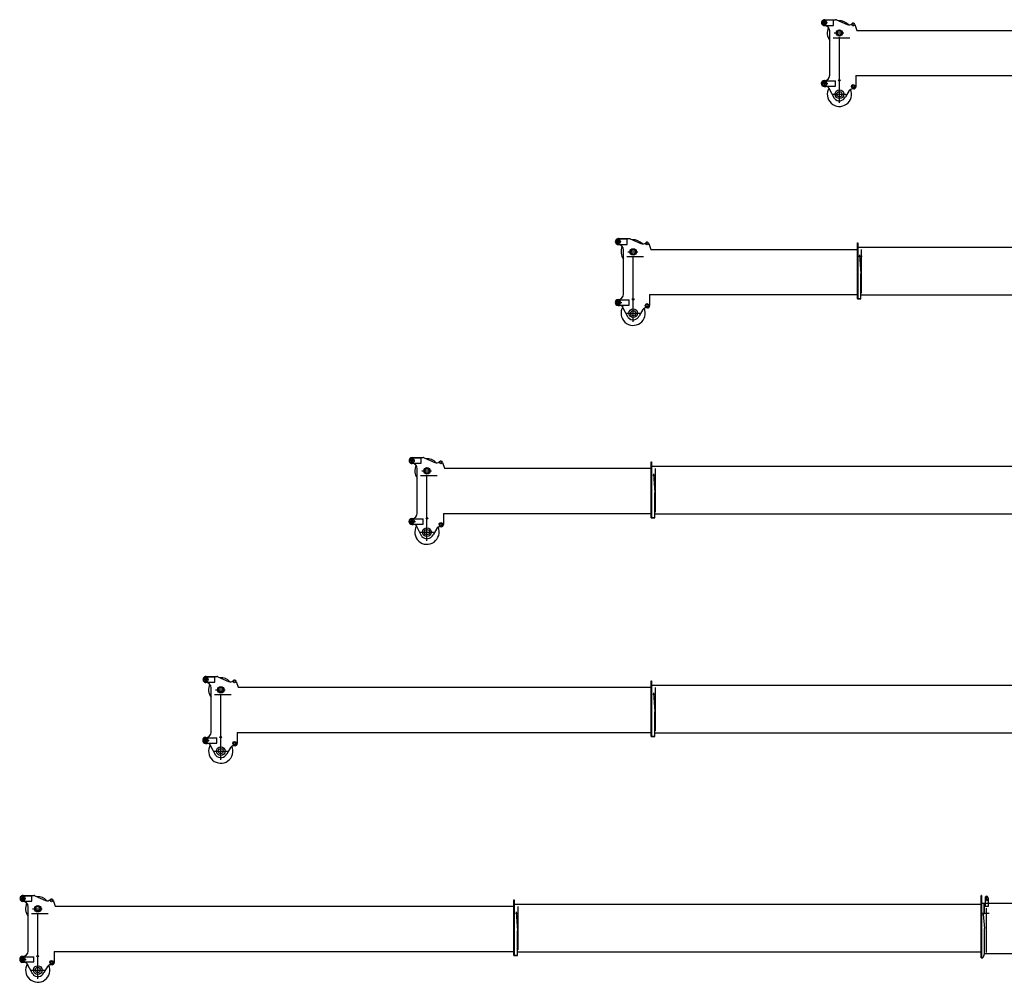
# Model space of a CAD drawing. Extents: x 13545 to 73484, y 3406 to 58416.
# Tile 1 of 10: x 13545 to 36035, y 3406 to 25411. Entities that reach past the tile are written whole.
import ezdxf

# ---------------------------------------------------------------- set-up
doc = ezdxf.new("R2010")
doc.units = 0
doc.header["$LTSCALE"] = 50
doc.header["$MEASUREMENT"] = 0
doc.linetypes.add('CENTER', pattern=[50.5, 30, -9, 2.5, -9])
doc.linetypes.add('HIDDEN', pattern=[12.6, 8.4, -4.2])
doc.layers.get('0').update_dxf_attribs({"linetype": 'CONTINUOUS'})
for name, color, linetype in [('3', 7, 'CONTINUOUS'), ('4', 7, 'CONTINUOUS'), ('5', 7, 'CONTINUOUS')]:
    doc.layers.add(name, color=color, linetype=linetype)

# ---------------------------------------------------------------- blocks, each defined once
blk = doc.blocks.new('*G150150')
at = {"layer": '4', "color": 7, "linetype": 'CONTINUOUS'}
for p, q in [((32680.600678, 19039.15105), (32680.599238, 20276.137732)), ((32680.600866, 20208.138106), (32680.600932, 20312.081884)), ((32680.600932, 20312.081884), (32688.602949, 20312.081523)), ((32687.600829, 20312.081569), (32687.600829, 19039.151037)), ((37594.97182, 20208.133643), (32687.600832, 20208.150289)), ((32730.599389, 20041.380118), (32760.601222, 19606.091915)), ((32786.855057, 20000), (32715.388785, 20000)), ((32760.600644, 19039.150904), (32760.601222, 19606.091915)), ((32760.60073, 19124.15203), (37594.998789, 19124.148898)), ((32680.600829, 19039.15105), (32760.600644, 19039.150904)), ((32742.824705, 19039.15112), (32690.639954, 19039.150439))]:
    blk.add_line(p, q, dxfattribs=at)
at = {"layer": '4', "color": 7, "linetype": 'CENTER'}
blk.add_line((32769, 20160.148227), (32769, 19167.611301), dxfattribs=at)
blk = doc.blocks.new('*G176176')
at = {"layer": '4', "color": 7, "linetype": 'CONTINUOUS'}
for p, q in [((27970.600866, 15208.138106), (27970.600932, 15312.081884)), ((27970.600932, 15312.081884), (27978.602949, 15312.081523)), ((27977.600829, 15312.081569), (27977.600829, 14039.151037)), ((27970.600678, 14039.15105), (27970.599238, 15276.137732)), ((37595.000679, 15208.117665), (27977.600832, 15208.150289)), ((28076.855057, 15000), (28005.388785, 15000)), ((28020.599389, 15041.380118), (28050.601222, 14606.091915)), ((28050.600644, 14039.150904), (28050.601222, 14606.091915)), ((27970.600829, 14039.15105), (28050.600644, 14039.150904)), ((28032.824705, 14039.15112), (27980.639954, 14039.150439)), ((28050.60073, 14124.15203), (37594.998789, 14124.145848))]:
    blk.add_line(p, q, dxfattribs=at)
at = {"layer": '4', "color": 7, "linetype": 'CENTER'}
blk.add_line((28059, 15160.148227), (28059, 14167.611301), dxfattribs=at)
blk = doc.blocks.new('*G202202')
at = {"layer": '4', "color": 7, "linetype": 'CONTINUOUS'}
for p, q in [((27970.600678, 9039.15105), (27970.599238, 10276.137732)), ((27970.600866, 10208.138106), (27970.600932, 10312.081884)), ((27970.600932, 10312.081884), (27978.602949, 10312.081523)), ((27977.600829, 10312.081569), (27977.600829, 9039.151037)), ((37595.000679, 10208.117665), (27977.600832, 10208.150289)), ((28076.855057, 10000), (28005.388785, 10000)), ((28020.599389, 10041.380118), (28050.601222, 9606.091915)), ((28050.600644, 9039.150904), (28050.601222, 9606.091915)), ((27970.600829, 9039.15105), (28050.600644, 9039.150904)), ((28032.824705, 9039.15112), (27980.639954, 9039.150439)), ((28050.60073, 9124.15203), (37594.998789, 9124.145848))]:
    blk.add_line(p, q, dxfattribs=at)
at = {"layer": '4', "color": 7, "linetype": 'CENTER'}
blk.add_line((28059, 10160.148227), (28059, 9167.611301), dxfattribs=at)
blk = doc.blocks.new('*G227227')
at = {"layer": '4', "color": 7, "linetype": 'CONTINUOUS'}
for p, q in [((24835.600678, 4039.15105), (24835.599238, 5276.137732)), ((24835.600866, 5208.138106), (24835.600932, 5312.081884)), ((24835.600932, 5312.081884), (24843.602949, 5312.081523)), ((24842.600829, 5312.081569), (24842.600829, 4039.151037)), ((35504.981256, 5208.114121), (24842.600832, 5208.150289)), ((24941.855057, 5000), (24870.388785, 5000)), ((24885.599389, 5041.380118), (24915.601222, 4606.091915)), ((24915.600644, 4039.150904), (24915.601222, 4606.091915)), ((24915.60073, 4124.15203), (35504.998789, 4124.145171)), ((24835.600829, 4039.15105), (24915.600644, 4039.150904)), ((24897.824705, 4039.15112), (24845.639954, 4039.150439))]:
    blk.add_line(p, q, dxfattribs=at)
at = {"layer": '4', "color": 7, "linetype": 'CENTER'}
blk.add_line((24924, 5160.148227), (24924, 4167.611301), dxfattribs=at)
blk = doc.blocks.new('*G249249')
at = {"layer": '3', "color": 7, "linetype": 'CONTINUOUS'}
blk.add_line((35584.999988, 4087.108157), (46197.9973, 4087.21485), dxfattribs=at)
blk = doc.blocks.new('*G250250')
at = {"layer": '3', "color": 7, "linetype": 'CONTINUOUS'}
for p, q in [((35504.998602, 3985.753883), (35505.000531, 5412.698194)), ((35511.997585, 5412.698194), (35512.001407, 3985.753829)), ((35511.001464, 5135.110927), (35505.00041, 5135.058557))]:
    blk.add_line(p, q, dxfattribs=at)
blk = doc.blocks.new('*G251251')
at = {"layer": '3', "color": 7, "linetype": 'CONTINUOUS'}
for p, q in [((35511.998409, 5081.553587), (35511.998721, 4988.669804)), ((35572.003086, 4988.669605), (35572.002774, 5081.553388))]:
    blk.add_line(p, q, dxfattribs=at)
blk = doc.blocks.new('*G252252')
at = {"layer": '3', "color": 7, "linetype": 'CONTINUOUS'}
for p, q in [((35504.998526, 4029.043116), (35504.998637, 3985.75381)), ((35504.998637, 3985.75381), (35545, 3985.753647))]:
    blk.add_line(p, q, dxfattribs=at)
blk = doc.blocks.new('*G253253')
at = {"layer": '3', "color": 7, "linetype": 'CONTINUOUS'}
for p, q in [((35504.971665, 5162.482446), (35504.999963, 5297.113063)), ((35594.998368, 5357.143828), (35594.997985, 5359.110764)), ((35594.998368, 5357.143828), (35594.999725, 5159.243142)), ((35664.996915, 5358.80508), (35664.99955, 5162.48258)), ((35504.999934, 5159.243128), (35504.971665, 5162.482446)), ((35664.971281, 5159.243262), (35594.999725, 5159.243142)), ((35664.99955, 5162.48258), (35664.971281, 5159.243262))]:
    blk.add_line(p, q, dxfattribs=at)
blk.add_arc((35629.999163, 5359.110501), 34.999084, -0.5, 179.999573, dxfattribs=at)
blk = doc.blocks.new('*G254254')
at = {"layer": '3', "color": 7, "linetype": 'HIDDEN'}
for radius in [17.499445, 12.748718]:
    blk.add_circle((35629.999028, 5370.110982), radius, dxfattribs=at)
blk = doc.blocks.new('*G255255')
at = {"layer": '3', "color": 7, "linetype": 'CONTINUOUS'}
for centre, radius in [((35629.998724, 5312.111645), 22.499939), ((35629.998653, 5312.802895), 15.000916)]:
    blk.add_circle(centre, radius, dxfattribs=at)
blk = doc.blocks.new('*G248248')
at = {"layer": '3', "color": 7, "linetype": 'CONTINUOUS'}
for p, q in [((35511.997585, 5412.698194), (35504.998872, 5412.698194)), ((46346.008629, 5230.084981), (35504.999751, 5230.110698)), ((35572.00507, 4988.442258), (35572.003467, 5230.110539)), ((35578.004262, 5230.110525), (35578.003843, 4988.668565)), ((35578.003843, 4988.668565), (35511.998721, 4988.668565)), ((35548.652711, 4988.407164), (35585.135137, 4657.795227)), ((35585, 4087.108157), (35585, 4659.019872)), ((35585, 4087.108157), (35545, 3985.753647))]:
    blk.add_line(p, q, dxfattribs=at)
at = {"layer": '3', "color": 7, "linetype": 'CENTER'}
blk.add_line((35692.804656, 5000), (35531.147818, 5000), dxfattribs=at)
at = {"color": 7, "linetype": 'CONTINUOUS'}
for name in ['*G250250', '*G253253', '*G255255', '*G254254', '*G251251', '*G249249', '*G252252']:
    blk.add_blockref(name, (0, 0), dxfattribs=at)
blk = doc.blocks.new('*G247247')
at = {"layer": '3', "color": 7, "linetype": 'CENTER'}
blk.add_line((35620, 5120.105866), (35620, 4110.105866), dxfattribs=at)
at = {"color": 7, "linetype": 'CONTINUOUS'}
blk.add_blockref('*G248248', (0, 0), dxfattribs=at)
blk = doc.blocks.new('*G417417')
at = {"layer": '5', "color": 7, "linetype": 'CONTINUOUS'}
for radius in [73.002352, 60.00137, 49.002419]:
    blk.add_circle((22847.999805, 15107.998378), radius, dxfattribs=at)
blk = doc.blocks.new('*G416416')
at = {"color": 7, "linetype": 'CONTINUOUS'}
blk.add_blockref('*G417417', (0, 0), dxfattribs=at)
blk = doc.blocks.new('*G419419')
at = {"layer": '5', "color": 7, "linetype": 'CONTINUOUS'}
for p, q in [((22473.212031, 14013.569528), (22757.996133, 14013.570006)), ((22507.995936, 14020.495863), (22502.997347, 14020.539485)), ((22757.995977, 13892.421291), (22757.996133, 14013.570006)), ((22473.211888, 13892.422338), (22757.995977, 13892.421291)), ((22502.997255, 13885.497113), (22507.995462, 13885.453494)), ((22507.995462, 13885.453494), (22536.067895, 13885.208509))]:
    blk.add_line(p, q, dxfattribs=at)
blk.add_circle((22507.995885, 13952.99604), 25.002289, dxfattribs=at)
for radius, start, end in [(67.542546, 89.997391, 179.998993), (67.501744, -179.998749, -89.999695)]:
    blk.add_arc((22502.996923, 13952.996939), radius, start, end, dxfattribs=at)
blk = doc.blocks.new('*G420420')
at = {"layer": '5', "color": 7, "linetype": 'CONTINUOUS'}
for p, q in [((22484.600885, 15406.598747), (22712.994741, 15406.598457)), ((22512.994644, 15410.782279), (22507.996437, 15410.825898)), ((22712.994805, 15279.967048), (22712.994741, 15406.598457)), ((22484.600949, 15279.967338), (22712.994805, 15279.967048)), ((22512.99457, 15275.785685), (22507.991785, 15275.829343))]:
    blk.add_line(p, q, dxfattribs=at)
blk.add_circle((22508, 15342.994067), 25.002289, dxfattribs=at)
blk = doc.blocks.new('*G421421')
at = {"layer": '5', "color": 7, "linetype": 'HIDDEN'}
for p, q in [((22834.0633, 14030.265238), (22830.964739, 14030.292278)), ((22834.063687, 14022.266272), (22830.964745, 14022.293317)), ((22865.037844, 14029.994927), (22861.934706, 14030.022008)), ((22865.03785, 14021.995965), (22861.934712, 14022.023046))]:
    blk.add_line(p, q, dxfattribs=at)
at = {"layer": '5', "color": 7, "linetype": 'CONTINUOUS'}
for radius in [17.499924, 14.496994]:
    blk.add_circle((22847.999799, 14025.994593), radius, dxfattribs=at)
blk = doc.blocks.new('*G422422')
at = {"layer": '5', "color": 7, "linetype": 'CONTINUOUS'}
for radius in [72.999297, 59.998316]:
    blk.add_circle((22847.999805, 15107.998378), radius, dxfattribs=at)
blk = doc.blocks.new('*G423423')
at = {"layer": '5', "color": 7, "linetype": 'CONTINUOUS'}
for p, q in [((22507.991473, 15410.781689), (22761.194396, 15410.781577)), ((22781.153617, 15406.6247), (23025.187728, 15298.32035)), ((23202.336636, 15301.294075), (23249.444008, 15165.863871)), ((22507.991372, 15275.782043), (22507.991399, 15275.785094)), ((22627.999408, 14989.71413), (22627.999427, 15155.784907)), ((22627.999453, 14936.126274), (22627.999408, 14989.71413)), ((22627.99948, 14140.495087), (22627.999453, 14936.126274)), ((22502.992396, 14020.496802), (22508.00014, 14020.4531)), ((23224.620021, 14132.998327), (23224.621305, 13880.475278)), ((22733.032825, 13611.651574), (22622.180514, 13821.538055)), ((23071.274195, 13791.607752), (22986.199102, 13649.679658)), ((23174.620997, 13830.474828), (23139.894079, 13830.777886))]:
    blk.add_line(p, q, dxfattribs=at)
blk.add_lwpolyline([(22622.180514, 13821.538055), (22619.115786, 13832.316949), (22614.61165, 13842.594031), (22608.65832, 13852.148713), (22601.29891, 13860.770814), (22592.630854, 13868.274364), (22582.802414, 13874.510195), (22572.004391, 13879.375616), (22560.458009, 13882.819895), (22548.400523, 13884.844951), (22536.070451, 13885.501467)], dxfattribs=at)
for centre, radius in [((22847.999799, 14025.994593), 13.000107), ((22848, 13708), 59.999078), ((23163.422124, 13887.999673), 39.99939), ((23163.422124, 13887.999673), 22.997284)]:
    blk.add_circle(centre, radius, dxfattribs=at)
for centre, radius, start, end in [((22507.991436, 15343.283392), 67.498297, 89.997787, -90.002197), ((22761.184164, 15360.737037), 50.044548, 66.483932, 89.98999), ((22848.001739, 15108.001413), 277.496267, 41.005241, 93.707268), ((23065.753957, 15389.720926), 99.998422, -113.931351, -44.997406), ((22507.988943, 15155.771696), 120.010484, 0.00632, 89.998848), ((22848.000568, 15107.998371), 277.500239, 153.29454, -142.448242), ((22507.957824, 14140.494356), 120.041263, -89.982269, -0.002106), ((22848.000381, 13707.999997), 277.500275, 149.110779, 23.962524), ((23140.430263, 13750.148799), 80.63087, 90.378662, 149.055023), ((23174.619414, 13880.476746), 50.001918, -90.000641, -0.00415), ((22848, 13708), 150.001568, -140.034225, -22.878845)]:
    blk.add_arc(centre, radius, start, end, dxfattribs=at)
blk = doc.blocks.new('*G424424')
at = {"layer": '5', "color": 7, "linetype": 'CONTINUOUS'}
blk.add_circle((22848, 13708), 100, dxfattribs=at)
blk = doc.blocks.new('*G425425')
at = {"layer": '5', "color": 7, "linetype": 'CONTINUOUS'}
for centre, radius in [((22508, 15342.995576), 50.000379), ((23164, 15290.076818), 22.498322), ((22508, 13952.995729), 49.998853)]:
    blk.add_circle(centre, radius, dxfattribs=at)
blk = doc.blocks.new('*G426426')
at = {"layer": '5', "color": 7, "linetype": 'CONTINUOUS'}
for radius in [60.00137, 49.002419]:
    blk.add_circle((22847.999805, 15107.998378), radius, dxfattribs=at)
blk = doc.blocks.new('*G418418')
at = {"color": 7, "linetype": 'CONTINUOUS'}
for name in ['*G423423', '*G425425', '*G420420', '*G422422', '*G426426', '*G419419', '*G421421', '*G424424']:
    blk.add_blockref(name, (0, 0), dxfattribs=at)
blk = doc.blocks.new('*G415415')
at = {"color": 7, "linetype": 'CONTINUOUS'}
for name in ['*G418418', '*G416416']:
    blk.add_blockref(name, (0, 0), dxfattribs=at)
blk = doc.blocks.new('*G414414')
at = {"layer": '5', "color": 7, "linetype": 'CENTER'}
for p, q in [((22447.465729, 15342.995729), (22567.813518, 15342.995729)), ((22508, 15399.114508), (22508, 15279.967308)), ((22848, 13510.024266), (22848, 15250.024266)), ((22446.968424, 13952.995729), (22585.716495, 13952.995729)), ((22508, 14008.717714), (22508, 13892.42221)), ((22694.557765, 13708), (22999.119643, 13708))]:
    blk.add_line(p, q, dxfattribs=at)
at = {"layer": '5', "color": 7, "linetype": 'CONTINUOUS'}
for p, q in [((22728.300406, 15107.998378), (22952.478487, 15107.998378)), ((23249.397222, 15165.998378), (27970.599366, 15165.998378)), ((23224.620021, 14132.998327), (27970.600568, 14132.998327))]:
    blk.add_line(p, q, dxfattribs=at)
blk.add_arc((23164, 15290.076818), 39.944017, 16.309416, 136.754712, dxfattribs=at)
at = {"color": 7, "linetype": 'CONTINUOUS'}
blk.add_blockref('*G415415', (0, 0), dxfattribs=at)
blk = doc.blocks.new('*G413413')
at = {"layer": '5', "color": 7, "linetype": 'CENTER'}
blk.add_line((22702.625337, 15000), (23083.174593, 15000), dxfattribs=at)
at = {"color": 7, "linetype": 'CONTINUOUS'}
blk.add_blockref('*G414414', (0, 0), dxfattribs=at)
blk = doc.blocks.new('*G431431')
at = {"layer": '5', "color": 7, "linetype": 'CONTINUOUS'}
for radius in [73.002352, 60.00137, 49.002419]:
    blk.add_circle((32267.999805, 25107.998378), radius, dxfattribs=at)
blk = doc.blocks.new('*G430430')
at = {"color": 7, "linetype": 'CONTINUOUS'}
blk.add_blockref('*G431431', (0, 0), dxfattribs=at)
blk = doc.blocks.new('*G433433')
at = {"layer": '5', "color": 7, "linetype": 'CONTINUOUS'}
for p, q in [((31893.211888, 23892.422338), (32177.995977, 23892.421291)), ((31893.212031, 24013.569528), (32177.996133, 24013.570006)), ((31922.997255, 23885.497113), (31927.995462, 23885.453494)), ((31927.995936, 24020.495863), (31922.997347, 24020.539485)), ((31927.995462, 23885.453494), (31956.067895, 23885.208509)), ((32177.995977, 23892.421291), (32177.996133, 24013.570006))]:
    blk.add_line(p, q, dxfattribs=at)
blk.add_circle((31927.995885, 23952.99604), 25.002289, dxfattribs=at)
for radius, start, end in [(67.542546, 89.997391, 179.998993), (67.501744, -179.998749, -89.999695)]:
    blk.add_arc((31922.996923, 23952.996939), radius, start, end, dxfattribs=at)
blk = doc.blocks.new('*G434434')
at = {"layer": '5', "color": 7, "linetype": 'CONTINUOUS'}
for p, q in [((31904.600885, 25406.598747), (32132.994741, 25406.598457)), ((31904.600949, 25279.967338), (32132.994805, 25279.967048)), ((31932.99457, 25275.785685), (31927.991785, 25275.829343)), ((31932.994644, 25410.782279), (31927.996437, 25410.825898)), ((32132.994805, 25279.967048), (32132.994741, 25406.598457))]:
    blk.add_line(p, q, dxfattribs=at)
blk.add_circle((31928, 25342.994067), 25.002289, dxfattribs=at)
blk = doc.blocks.new('*G435435')
at = {"layer": '5', "color": 7, "linetype": 'HIDDEN'}
for p, q in [((32254.0633, 24030.265238), (32250.964739, 24030.292278)), ((32254.063687, 24022.266272), (32250.964745, 24022.293317)), ((32285.037844, 24029.994927), (32281.934706, 24030.022008)), ((32285.03785, 24021.995965), (32281.934712, 24022.023046))]:
    blk.add_line(p, q, dxfattribs=at)
at = {"layer": '5', "color": 7, "linetype": 'CONTINUOUS'}
for radius in [17.499924, 14.496994]:
    blk.add_circle((32267.999799, 24025.994593), radius, dxfattribs=at)
blk = doc.blocks.new('*G436436')
at = {"layer": '5', "color": 7, "linetype": 'CONTINUOUS'}
for radius in [72.999297, 59.998316]:
    blk.add_circle((32267.999805, 25107.998378), radius, dxfattribs=at)
blk = doc.blocks.new('*G437437')
at = {"layer": '5', "color": 7, "linetype": 'CONTINUOUS'}
for p, q in [((31927.991372, 25275.782043), (31927.991399, 25275.785094)), ((31927.991473, 25410.781689), (32181.194396, 25410.781577)), ((32201.153617, 25406.6247), (32445.187728, 25298.32035)), ((32622.336636, 25301.294075), (32669.444008, 25165.863871)), ((32047.999408, 24989.71413), (32047.999427, 25155.784907)), ((32047.999453, 24936.126274), (32047.999408, 24989.71413)), ((32047.99948, 24140.495087), (32047.999453, 24936.126274)), ((32644.620021, 24132.998327), (32644.621305, 23880.475278)), ((31922.992396, 24020.496802), (31928.00014, 24020.4531)), ((32153.032825, 23611.651574), (32042.180514, 23821.538055)), ((32491.274195, 23791.607752), (32406.199102, 23649.679658)), ((32594.620997, 23830.474828), (32559.894079, 23830.777886))]:
    blk.add_line(p, q, dxfattribs=at)
blk.add_lwpolyline([(32042.180514, 23821.538055), (32039.115786, 23832.316949), (32034.61165, 23842.594031), (32028.65832, 23852.148713), (32021.29891, 23860.770814), (32012.630854, 23868.274364), (32002.802414, 23874.510195), (31992.004391, 23879.375616), (31980.458009, 23882.819895), (31968.400523, 23884.844951), (31956.070451, 23885.501467)], dxfattribs=at)
for centre, radius in [((32267.999799, 24025.994593), 13.000107), ((32583.422124, 23887.999673), 39.99939), ((32583.422124, 23887.999673), 22.997284), ((32268, 23708), 59.999078)]:
    blk.add_circle(centre, radius, dxfattribs=at)
for centre, radius, start, end in [((31927.991436, 25343.283392), 67.498297, 89.997787, -90.002197), ((31927.988943, 25155.771696), 120.010484, 0.00632, 89.998848), ((32268.000568, 25107.998371), 277.500239, 153.29454, -142.448242), ((32181.184164, 25360.737037), 50.044548, 66.483932, 89.98999), ((32268.001739, 25108.001413), 277.496267, 41.005241, 93.707268), ((32485.753957, 25389.720926), 99.998422, -113.931351, -44.997406), ((31927.957824, 24140.494356), 120.041263, -89.982269, -0.002106), ((32268.000381, 23707.999997), 277.500275, 149.110779, 23.962524), ((32594.619414, 23880.476746), 50.001918, -90.000641, -0.00415), ((32268, 23708), 150.001568, -140.034225, -22.878845), ((32560.430263, 23750.148799), 80.63087, 90.378662, 149.055023)]:
    blk.add_arc(centre, radius, start, end, dxfattribs=at)
blk = doc.blocks.new('*G438438')
at = {"layer": '5', "color": 7, "linetype": 'CONTINUOUS'}
blk.add_circle((32268, 23708), 100, dxfattribs=at)
blk = doc.blocks.new('*G439439')
at = {"layer": '5', "color": 7, "linetype": 'CONTINUOUS'}
for centre, radius in [((31928, 25342.995576), 50.000379), ((32584, 25290.076818), 22.498322), ((31928, 23952.995729), 49.998853)]:
    blk.add_circle(centre, radius, dxfattribs=at)
blk = doc.blocks.new('*G440440')
at = {"layer": '5', "color": 7, "linetype": 'CONTINUOUS'}
for radius in [60.00137, 49.002419]:
    blk.add_circle((32267.999805, 25107.998378), radius, dxfattribs=at)
blk = doc.blocks.new('*G432432')
at = {"color": 7, "linetype": 'CONTINUOUS'}
for name in ['*G437437', '*G439439', '*G434434', '*G436436', '*G440440', '*G433433', '*G435435', '*G438438']:
    blk.add_blockref(name, (0, 0), dxfattribs=at)
blk = doc.blocks.new('*G429429')
at = {"color": 7, "linetype": 'CONTINUOUS'}
for name in ['*G432432', '*G430430']:
    blk.add_blockref(name, (0, 0), dxfattribs=at)
blk = doc.blocks.new('*G428428')
at = {"layer": '5', "color": 7, "linetype": 'CENTER'}
for p, q in [((31867.465729, 25342.995729), (31987.813518, 25342.995729)), ((31928, 25399.114508), (31928, 25279.967308)), ((32268, 23510.024266), (32268, 25250.024266)), ((31866.968424, 23952.995729), (32005.716495, 23952.995729)), ((31928, 24008.717714), (31928, 23892.42221)), ((32114.557765, 23708), (32419.119643, 23708))]:
    blk.add_line(p, q, dxfattribs=at)
at = {"layer": '5', "color": 7, "linetype": 'CONTINUOUS'}
for p, q in [((32148.300406, 25107.998378), (32372.478487, 25107.998378)), ((32669.397222, 25165.998378), (37390.599559, 25165.998378)), ((32644.620021, 24132.998327), (37390.600568, 24132.998327))]:
    blk.add_line(p, q, dxfattribs=at)
blk.add_arc((32584, 25290.076818), 39.944017, 16.309416, 136.754712, dxfattribs=at)
at = {"color": 7, "linetype": 'CONTINUOUS'}
blk.add_blockref('*G429429', (0, 0), dxfattribs=at)
blk = doc.blocks.new('*G427427')
at = {"layer": '5', "color": 7, "linetype": 'CENTER'}
blk.add_line((32122.625337, 25000), (32503.174593, 25000), dxfattribs=at)
at = {"color": 7, "linetype": 'CONTINUOUS'}
blk.add_blockref('*G428428', (0, 0), dxfattribs=at)
blk = doc.blocks.new('*G459459')
at = {"layer": '5', "color": 7, "linetype": 'CONTINUOUS'}
for radius in [73.002352, 60.00137, 49.002419]:
    blk.add_circle((27557.999805, 20107.998378), radius, dxfattribs=at)
blk = doc.blocks.new('*G458458')
at = {"color": 7, "linetype": 'CONTINUOUS'}
blk.add_blockref('*G459459', (0, 0), dxfattribs=at)
blk = doc.blocks.new('*G461461')
at = {"layer": '5', "color": 7, "linetype": 'CONTINUOUS'}
for p, q in [((27183.211888, 18892.422338), (27467.995977, 18892.421291)), ((27183.212031, 19013.569528), (27467.996133, 19013.570006)), ((27217.995936, 19020.495863), (27212.997347, 19020.539485)), ((27467.995977, 18892.421291), (27467.996133, 19013.570006)), ((27212.997255, 18885.497113), (27217.995462, 18885.453494)), ((27217.995462, 18885.453494), (27246.067895, 18885.208509))]:
    blk.add_line(p, q, dxfattribs=at)
blk.add_circle((27217.995885, 18952.99604), 25.002289, dxfattribs=at)
for radius, start, end in [(67.542546, 89.997391, 179.998993), (67.501744, -179.998749, -89.999695)]:
    blk.add_arc((27212.996923, 18952.996939), radius, start, end, dxfattribs=at)
blk = doc.blocks.new('*G462462')
at = {"layer": '5', "color": 7, "linetype": 'CONTINUOUS'}
for p, q in [((27194.600885, 20406.598747), (27422.994741, 20406.598457)), ((27194.600949, 20279.967338), (27422.994805, 20279.967048)), ((27222.99457, 20275.785685), (27217.991785, 20275.829343)), ((27222.994644, 20410.782279), (27217.996437, 20410.825898)), ((27422.994805, 20279.967048), (27422.994741, 20406.598457))]:
    blk.add_line(p, q, dxfattribs=at)
blk.add_circle((27218, 20342.994067), 25.002289, dxfattribs=at)
blk = doc.blocks.new('*G463463')
at = {"layer": '5', "color": 7, "linetype": 'HIDDEN'}
for p, q in [((27544.0633, 19030.265238), (27540.964739, 19030.292278)), ((27544.063687, 19022.266272), (27540.964745, 19022.293317)), ((27575.037844, 19029.994927), (27571.934706, 19030.022008)), ((27575.03785, 19021.995965), (27571.934712, 19022.023046))]:
    blk.add_line(p, q, dxfattribs=at)
at = {"layer": '5', "color": 7, "linetype": 'CONTINUOUS'}
for radius in [17.499924, 14.496994]:
    blk.add_circle((27557.999799, 19025.994593), radius, dxfattribs=at)
blk = doc.blocks.new('*G464464')
at = {"layer": '5', "color": 7, "linetype": 'CONTINUOUS'}
for radius in [72.999297, 59.998316]:
    blk.add_circle((27557.999805, 20107.998378), radius, dxfattribs=at)
blk = doc.blocks.new('*G465465')
at = {"layer": '5', "color": 7, "linetype": 'CONTINUOUS'}
for p, q in [((27217.991372, 20275.782043), (27217.991399, 20275.785094)), ((27217.991473, 20410.781689), (27471.194396, 20410.781577)), ((27491.153617, 20406.6247), (27735.187728, 20298.32035)), ((27912.336636, 20301.294075), (27959.444008, 20165.863871)), ((27337.999408, 19989.71413), (27337.999427, 20155.784907)), ((27337.999453, 19936.126274), (27337.999408, 19989.71413)), ((27337.99948, 19140.495087), (27337.999453, 19936.126274)), ((27934.620021, 19132.998327), (27934.621305, 18880.475278)), ((27212.992396, 19020.496802), (27218.00014, 19020.4531)), ((27443.032825, 18611.651574), (27332.180514, 18821.538055)), ((27781.274195, 18791.607752), (27696.199102, 18649.679658)), ((27884.620997, 18830.474828), (27849.894079, 18830.777886))]:
    blk.add_line(p, q, dxfattribs=at)
blk.add_lwpolyline([(27332.180514, 18821.538055), (27329.115786, 18832.316949), (27324.61165, 18842.594031), (27318.65832, 18852.148713), (27311.29891, 18860.770814), (27302.630854, 18868.274364), (27292.802414, 18874.510195), (27282.004391, 18879.375616), (27270.458009, 18882.819895), (27258.400523, 18884.844951), (27246.070451, 18885.501467)], dxfattribs=at)
for centre, radius in [((27557.999799, 19025.994593), 13.000107), ((27873.422124, 18887.999673), 39.99939), ((27873.422124, 18887.999673), 22.997284), ((27558, 18708), 59.999078)]:
    blk.add_circle(centre, radius, dxfattribs=at)
for centre, radius, start, end in [((27217.991436, 20343.283392), 67.498297, 89.997787, -90.002197), ((27217.988943, 20155.771696), 120.010484, 0.00632, 89.998848), ((27471.184164, 20360.737037), 50.044548, 66.483932, 89.98999), ((27558.001739, 20108.001413), 277.496267, 41.005241, 93.707268), ((27775.753957, 20389.720926), 99.998422, -113.931351, -44.997406), ((27558.000568, 20107.998371), 277.500239, 153.29454, -142.448242), ((27217.957824, 19140.494356), 120.041263, -89.982269, -0.002106), ((27558.000381, 18707.999997), 277.500275, 149.110779, 23.962524), ((27850.430263, 18750.148799), 80.63087, 90.378662, 149.055023), ((27884.619414, 18880.476746), 50.001918, -90.000641, -0.00415), ((27558, 18708), 150.001568, -140.034225, -22.878845)]:
    blk.add_arc(centre, radius, start, end, dxfattribs=at)
blk = doc.blocks.new('*G466466')
at = {"layer": '5', "color": 7, "linetype": 'CONTINUOUS'}
blk.add_circle((27558, 18708), 100, dxfattribs=at)
blk = doc.blocks.new('*G467467')
at = {"layer": '5', "color": 7, "linetype": 'CONTINUOUS'}
for centre, radius in [((27218, 20342.995576), 50.000379), ((27874, 20290.076818), 22.498322), ((27218, 18952.995729), 49.998853)]:
    blk.add_circle(centre, radius, dxfattribs=at)
blk = doc.blocks.new('*G468468')
at = {"layer": '5', "color": 7, "linetype": 'CONTINUOUS'}
for radius in [60.00137, 49.002419]:
    blk.add_circle((27557.999805, 20107.998378), radius, dxfattribs=at)
blk = doc.blocks.new('*G460460')
at = {"color": 7, "linetype": 'CONTINUOUS'}
for name in ['*G465465', '*G467467', '*G462462', '*G464464', '*G468468', '*G461461', '*G463463', '*G466466']:
    blk.add_blockref(name, (0, 0), dxfattribs=at)
blk = doc.blocks.new('*G457457')
at = {"color": 7, "linetype": 'CONTINUOUS'}
for name in ['*G460460', '*G458458']:
    blk.add_blockref(name, (0, 0), dxfattribs=at)
blk = doc.blocks.new('*G456456')
at = {"layer": '5', "color": 7, "linetype": 'CENTER'}
for p, q in [((27157.465729, 20342.995729), (27277.813518, 20342.995729)), ((27218, 20399.114508), (27218, 20279.967308)), ((27558, 18510.024266), (27558, 20250.024266)), ((27156.968424, 18952.995729), (27295.716495, 18952.995729)), ((27218, 19008.717714), (27218, 18892.42221)), ((27404.557765, 18708), (27709.119643, 18708))]:
    blk.add_line(p, q, dxfattribs=at)
at = {"layer": '5', "color": 7, "linetype": 'CONTINUOUS'}
for p, q in [((27438.300406, 20107.998378), (27662.478487, 20107.998378)), ((27959.397222, 20165.998378), (32680.599366, 20165.998378)), ((27934.620021, 19132.998327), (32687.600829, 19132.998327))]:
    blk.add_line(p, q, dxfattribs=at)
blk.add_arc((27874, 20290.076818), 39.944017, 16.309416, 136.754712, dxfattribs=at)
at = {"color": 7, "linetype": 'CONTINUOUS'}
blk.add_blockref('*G457457', (0, 0), dxfattribs=at)
blk = doc.blocks.new('*G455455')
at = {"layer": '5', "color": 7, "linetype": 'CENTER'}
blk.add_line((27412.625337, 20000), (27793.174593, 20000), dxfattribs=at)
at = {"color": 7, "linetype": 'CONTINUOUS'}
blk.add_blockref('*G456456', (0, 0), dxfattribs=at)
blk = doc.blocks.new('*G473473')
at = {"layer": '5', "color": 7, "linetype": 'CONTINUOUS'}
for radius in [73.002352, 60.00137, 49.002419]:
    blk.add_circle((18137.999805, 10107.998378), radius, dxfattribs=at)
blk = doc.blocks.new('*G472472')
at = {"color": 7, "linetype": 'CONTINUOUS'}
blk.add_blockref('*G473473', (0, 0), dxfattribs=at)
blk = doc.blocks.new('*G475475')
at = {"layer": '5', "color": 7, "linetype": 'CONTINUOUS'}
for p, q in [((17763.212031, 9013.569528), (18047.996133, 9013.570006)), ((17797.995936, 9020.495863), (17792.997347, 9020.539485)), ((18047.995977, 8892.421291), (18047.996133, 9013.570006)), ((17763.211888, 8892.422338), (18047.995977, 8892.421291)), ((17792.997255, 8885.497113), (17797.995462, 8885.453494)), ((17797.995462, 8885.453494), (17826.067895, 8885.208509))]:
    blk.add_line(p, q, dxfattribs=at)
blk.add_circle((17797.995885, 8952.99604), 25.002289, dxfattribs=at)
for radius, start, end in [(67.542546, 89.997391, 179.998993), (67.501744, -179.998749, -89.999695)]:
    blk.add_arc((17792.996923, 8952.996939), radius, start, end, dxfattribs=at)
blk = doc.blocks.new('*G476476')
at = {"layer": '5', "color": 7, "linetype": 'CONTINUOUS'}
for p, q in [((17774.600885, 10406.598747), (18002.994741, 10406.598457)), ((17802.994644, 10410.782279), (17797.996437, 10410.825898)), ((18002.994805, 10279.967048), (18002.994741, 10406.598457)), ((17774.600949, 10279.967338), (18002.994805, 10279.967048)), ((17802.99457, 10275.785685), (17797.991785, 10275.829343))]:
    blk.add_line(p, q, dxfattribs=at)
blk.add_circle((17798, 10342.994067), 25.002289, dxfattribs=at)
blk = doc.blocks.new('*G477477')
at = {"layer": '5', "color": 7, "linetype": 'HIDDEN'}
for p, q in [((18124.0633, 9030.265238), (18120.964739, 9030.292278)), ((18124.063687, 9022.266272), (18120.964745, 9022.293317)), ((18155.037844, 9029.994927), (18151.934706, 9030.022008)), ((18155.03785, 9021.995965), (18151.934712, 9022.023046))]:
    blk.add_line(p, q, dxfattribs=at)
at = {"layer": '5', "color": 7, "linetype": 'CONTINUOUS'}
for radius in [17.499924, 14.496994]:
    blk.add_circle((18137.999799, 9025.994593), radius, dxfattribs=at)
blk = doc.blocks.new('*G478478')
at = {"layer": '5', "color": 7, "linetype": 'CONTINUOUS'}
for radius in [72.999297, 59.998316]:
    blk.add_circle((18137.999805, 10107.998378), radius, dxfattribs=at)
blk = doc.blocks.new('*G479479')
at = {"layer": '5', "color": 7, "linetype": 'CONTINUOUS'}
for p, q in [((17797.991473, 10410.781689), (18051.194396, 10410.781577)), ((18071.153617, 10406.6247), (18315.187728, 10298.32035)), ((17797.991372, 10275.782043), (17797.991399, 10275.785094)), ((17917.999408, 9989.71413), (17917.999427, 10155.784907)), ((18492.336636, 10301.294075), (18539.444008, 10165.863871)), ((17917.999453, 9936.126274), (17917.999408, 9989.71413)), ((17917.99948, 9140.495087), (17917.999453, 9936.126274)), ((17792.992396, 9020.496802), (17798.00014, 9020.4531)), ((18514.620021, 9132.998327), (18514.621305, 8880.475278)), ((18023.032825, 8611.651574), (17912.180514, 8821.538055)), ((18361.274195, 8791.607752), (18276.199102, 8649.679658)), ((18464.620997, 8830.474828), (18429.894079, 8830.777886))]:
    blk.add_line(p, q, dxfattribs=at)
blk.add_lwpolyline([(17912.180514, 8821.538055), (17909.115786, 8832.316949), (17904.61165, 8842.594031), (17898.65832, 8852.148713), (17891.29891, 8860.770814), (17882.630854, 8868.274364), (17872.802414, 8874.510195), (17862.004391, 8879.375616), (17850.458009, 8882.819895), (17838.400523, 8884.844951), (17826.070451, 8885.501467)], dxfattribs=at)
for centre, radius in [((18137.999799, 9025.994593), 13.000107), ((18453.422124, 8887.999673), 39.99939), ((18453.422124, 8887.999673), 22.997284), ((18138, 8708), 59.999078)]:
    blk.add_circle(centre, radius, dxfattribs=at)
for centre, radius, start, end in [((17797.991436, 10343.283392), 67.498297, 89.997787, -90.002197), ((18051.184164, 10360.737037), 50.044548, 66.483932, 89.98999), ((18138.001739, 10108.001413), 277.496267, 41.005241, 93.707268), ((17797.988943, 10155.771696), 120.010484, 0.00632, 89.998848), ((18138.000568, 10107.998371), 277.500239, 153.29454, -142.448242), ((18355.753957, 10389.720926), 99.998422, -113.931351, -44.997406), ((17797.957824, 9140.494356), 120.041263, -89.982269, -0.002106), ((18138.000381, 8707.999997), 277.500275, 149.110779, 23.962524), ((18430.430263, 8750.148799), 80.63087, 90.378662, 149.055023), ((18464.619414, 8880.476746), 50.001918, -90.000641, -0.00415), ((18138, 8708), 150.001568, -140.034225, -22.878845)]:
    blk.add_arc(centre, radius, start, end, dxfattribs=at)
blk = doc.blocks.new('*G480480')
at = {"layer": '5', "color": 7, "linetype": 'CONTINUOUS'}
blk.add_circle((18138, 8708), 100, dxfattribs=at)
blk = doc.blocks.new('*G481481')
at = {"layer": '5', "color": 7, "linetype": 'CONTINUOUS'}
for centre, radius in [((17798, 10342.995576), 50.000379), ((18454, 10290.076818), 22.498322), ((17798, 8952.995729), 49.998853)]:
    blk.add_circle(centre, radius, dxfattribs=at)
blk = doc.blocks.new('*G482482')
at = {"layer": '5', "color": 7, "linetype": 'CONTINUOUS'}
for radius in [60.00137, 49.002419]:
    blk.add_circle((18137.999805, 10107.998378), radius, dxfattribs=at)
blk = doc.blocks.new('*G474474')
at = {"color": 7, "linetype": 'CONTINUOUS'}
for name in ['*G479479', '*G481481', '*G476476', '*G478478', '*G482482', '*G475475', '*G477477', '*G480480']:
    blk.add_blockref(name, (0, 0), dxfattribs=at)
blk = doc.blocks.new('*G471471')
at = {"color": 7, "linetype": 'CONTINUOUS'}
for name in ['*G474474', '*G472472']:
    blk.add_blockref(name, (0, 0), dxfattribs=at)
blk = doc.blocks.new('*G470470')
at = {"layer": '5', "color": 7, "linetype": 'CENTER'}
for p, q in [((17798, 10399.114508), (17798, 10279.967308)), ((17737.465729, 10342.995729), (17857.813518, 10342.995729)), ((18138, 8510.024266), (18138, 10250.024266)), ((17798, 9008.717714), (17798, 8892.42221)), ((17736.968424, 8952.995729), (17875.716495, 8952.995729)), ((17984.557765, 8708), (18289.119643, 8708))]:
    blk.add_line(p, q, dxfattribs=at)
at = {"layer": '5', "color": 7, "linetype": 'CONTINUOUS'}
for p, q in [((18539.397222, 10165.998378), (27970.599559, 10165.998378)), ((18018.300406, 10107.998378), (18242.478487, 10107.998378)), ((18514.620021, 9132.998327), (27970.600568, 9132.998327))]:
    blk.add_line(p, q, dxfattribs=at)
blk.add_arc((18454, 10290.076818), 39.944017, 16.309416, 136.754712, dxfattribs=at)
at = {"color": 7, "linetype": 'CONTINUOUS'}
blk.add_blockref('*G471471', (0, 0), dxfattribs=at)
blk = doc.blocks.new('*G469469')
at = {"layer": '5', "color": 7, "linetype": 'CENTER'}
blk.add_line((17992.625337, 10000), (18373.174593, 10000), dxfattribs=at)
at = {"color": 7, "linetype": 'CONTINUOUS'}
blk.add_blockref('*G470470', (0, 0), dxfattribs=at)
blk = doc.blocks.new('*G487487')
at = {"layer": '5', "color": 7, "linetype": 'CONTINUOUS'}
for radius in [73.002352, 60.00137, 49.002419]:
    blk.add_circle((13957.999805, 5107.998378), radius, dxfattribs=at)
blk = doc.blocks.new('*G486486')
at = {"color": 7, "linetype": 'CONTINUOUS'}
blk.add_blockref('*G487487', (0, 0), dxfattribs=at)
blk = doc.blocks.new('*G489489')
at = {"layer": '5', "color": 7, "linetype": 'CONTINUOUS'}
for p, q in [((13583.211888, 3892.422338), (13867.995977, 3892.421291)), ((13583.212031, 4013.569528), (13867.996133, 4013.570006)), ((13612.997255, 3885.497113), (13617.995462, 3885.453494)), ((13617.995936, 4020.495863), (13612.997347, 4020.539485)), ((13617.995462, 3885.453494), (13646.067895, 3885.208509)), ((13867.995977, 3892.421291), (13867.996133, 4013.570006))]:
    blk.add_line(p, q, dxfattribs=at)
blk.add_circle((13617.995885, 3952.99604), 25.002289, dxfattribs=at)
for radius, start, end in [(67.542546, 89.997391, 179.998993), (67.501744, -179.998749, -89.999695)]:
    blk.add_arc((13612.996923, 3952.996939), radius, start, end, dxfattribs=at)
blk = doc.blocks.new('*G490490')
at = {"layer": '5', "color": 7, "linetype": 'CONTINUOUS'}
for p, q in [((13594.600885, 5406.598747), (13822.994741, 5406.598457)), ((13622.994644, 5410.782279), (13617.996437, 5410.825898)), ((13822.994805, 5279.967048), (13822.994741, 5406.598457)), ((13594.600949, 5279.967338), (13822.994805, 5279.967048)), ((13622.99457, 5275.785685), (13617.991785, 5275.829343))]:
    blk.add_line(p, q, dxfattribs=at)
blk.add_circle((13618, 5342.994067), 25.002289, dxfattribs=at)
blk = doc.blocks.new('*G491491')
at = {"layer": '5', "color": 7, "linetype": 'HIDDEN'}
for p, q in [((13944.0633, 4030.265238), (13940.964739, 4030.292278)), ((13944.063687, 4022.266272), (13940.964745, 4022.293317)), ((13975.037844, 4029.994927), (13971.934706, 4030.022008)), ((13975.03785, 4021.995965), (13971.934712, 4022.023046))]:
    blk.add_line(p, q, dxfattribs=at)
at = {"layer": '5', "color": 7, "linetype": 'CONTINUOUS'}
for radius in [17.499924, 14.496994]:
    blk.add_circle((13957.999799, 4025.994593), radius, dxfattribs=at)
blk = doc.blocks.new('*G492492')
at = {"layer": '5', "color": 7, "linetype": 'CONTINUOUS'}
for radius in [72.999297, 59.998316]:
    blk.add_circle((13957.999805, 5107.998378), radius, dxfattribs=at)
blk = doc.blocks.new('*G493493')
at = {"layer": '5', "color": 7, "linetype": 'CONTINUOUS'}
for p, q in [((13617.991473, 5410.781689), (13871.194396, 5410.781577)), ((13891.153617, 5406.6247), (14135.187728, 5298.32035)), ((13617.991372, 5275.782043), (13617.991399, 5275.785094)), ((14312.336636, 5301.294075), (14359.444008, 5165.863871)), ((13737.999408, 4989.71413), (13737.999427, 5155.784907)), ((13737.999453, 4936.126274), (13737.999408, 4989.71413)), ((13737.99948, 4140.495087), (13737.999453, 4936.126274)), ((14334.620021, 4132.998327), (14334.621305, 3880.475278)), ((13612.992396, 4020.496802), (13618.00014, 4020.4531)), ((14284.620997, 3830.474828), (14249.894079, 3830.777886)), ((13843.032825, 3611.651574), (13732.180514, 3821.538055)), ((14181.274195, 3791.607752), (14096.199102, 3649.679658))]:
    blk.add_line(p, q, dxfattribs=at)
blk.add_lwpolyline([(13732.180514, 3821.538055), (13729.115786, 3832.316949), (13724.61165, 3842.594031), (13718.65832, 3852.148713), (13711.29891, 3860.770814), (13702.630854, 3868.274364), (13692.802414, 3874.510195), (13682.004391, 3879.375616), (13670.458009, 3882.819895), (13658.400523, 3884.844951), (13646.070451, 3885.501467)], dxfattribs=at)
for centre, radius in [((13957.999799, 4025.994593), 13.000107), ((14273.422124, 3887.999673), 39.99939), ((14273.422124, 3887.999673), 22.997284), ((13958, 3708), 59.999078)]:
    blk.add_circle(centre, radius, dxfattribs=at)
for centre, radius, start, end in [((13617.991436, 5343.283392), 67.498297, 89.997787, -90.002197), ((13871.184164, 5360.737037), 50.044548, 66.483932, 89.98999), ((13617.988943, 5155.771696), 120.010484, 0.00632, 89.998848), ((13958.000568, 5107.998371), 277.500239, 153.29454, -142.448242), ((13958.001739, 5108.001413), 277.496267, 41.005241, 93.707268), ((14175.753957, 5389.720926), 99.998422, -113.931351, -44.997406), ((13617.957824, 4140.494356), 120.041263, -89.982269, -0.002106), ((13958.000381, 3707.999997), 277.500275, 149.110779, 23.962524), ((14250.430263, 3750.148799), 80.63087, 90.378662, 149.055023), ((14284.619414, 3880.476746), 50.001918, -90.000641, -0.00415), ((13958, 3708), 150.001568, -140.034225, -22.878845)]:
    blk.add_arc(centre, radius, start, end, dxfattribs=at)
blk = doc.blocks.new('*G494494')
at = {"layer": '5', "color": 7, "linetype": 'CONTINUOUS'}
blk.add_circle((13958, 3708), 100, dxfattribs=at)
blk = doc.blocks.new('*G495495')
at = {"layer": '5', "color": 7, "linetype": 'CONTINUOUS'}
for centre, radius in [((13618, 5342.995576), 50.000379), ((14274, 5290.076818), 22.498322), ((13618, 3952.995729), 49.998853)]:
    blk.add_circle(centre, radius, dxfattribs=at)
blk = doc.blocks.new('*G496496')
at = {"layer": '5', "color": 7, "linetype": 'CONTINUOUS'}
for radius in [60.00137, 49.002419]:
    blk.add_circle((13957.999805, 5107.998378), radius, dxfattribs=at)
blk = doc.blocks.new('*G488488')
at = {"color": 7, "linetype": 'CONTINUOUS'}
for name in ['*G493493', '*G490490', '*G495495', '*G492492', '*G496496', '*G489489', '*G491491', '*G494494']:
    blk.add_blockref(name, (0, 0), dxfattribs=at)
blk = doc.blocks.new('*G485485')
at = {"color": 7, "linetype": 'CONTINUOUS'}
for name in ['*G488488', '*G486486']:
    blk.add_blockref(name, (0, 0), dxfattribs=at)
blk = doc.blocks.new('*G484484')
at = {"layer": '5', "color": 7, "linetype": 'CENTER'}
for p, q in [((13618, 5399.114508), (13618, 5279.967308)), ((13557.465729, 5342.995729), (13677.813518, 5342.995729)), ((13958, 3510.024266), (13958, 5250.024266)), ((13556.968424, 3952.995729), (13695.716495, 3952.995729)), ((13618, 4008.717714), (13618, 3892.42221)), ((13804.557765, 3708), (14109.119643, 3708))]:
    blk.add_line(p, q, dxfattribs=at)
at = {"layer": '5', "color": 7, "linetype": 'CONTINUOUS'}
for p, q in [((13838.300406, 5107.998378), (14062.478487, 5107.998378)), ((14359.397222, 5165.998378), (24835.599559, 5165.998378)), ((14334.620021, 4132.998327), (24835.600568, 4132.998327))]:
    blk.add_line(p, q, dxfattribs=at)
blk.add_arc((14274, 5290.076818), 39.944017, 16.309416, 136.754712, dxfattribs=at)
at = {"color": 7, "linetype": 'CONTINUOUS'}
blk.add_blockref('*G485485', (0, 0), dxfattribs=at)
blk = doc.blocks.new('*G483483')
at = {"layer": '5', "color": 7, "linetype": 'CENTER'}
blk.add_line((13812.625337, 5000), (14193.174593, 5000), dxfattribs=at)
at = {"color": 7, "linetype": 'CONTINUOUS'}
blk.add_blockref('*G484484', (0, 0), dxfattribs=at)

msp = doc.modelspace()

# ---------------------------------------------------------------- block references
at = {"color": 7, "linetype": 'CONTINUOUS'}
for name in ['*G427427', '*G455455', '*G150150', '*G413413', '*G176176', '*G469469', '*G202202', '*G483483', '*G247247', '*G227227']:
    msp.add_blockref(name, (0, 0), dxfattribs=at)

doc.saveas('drawing.dxf')
